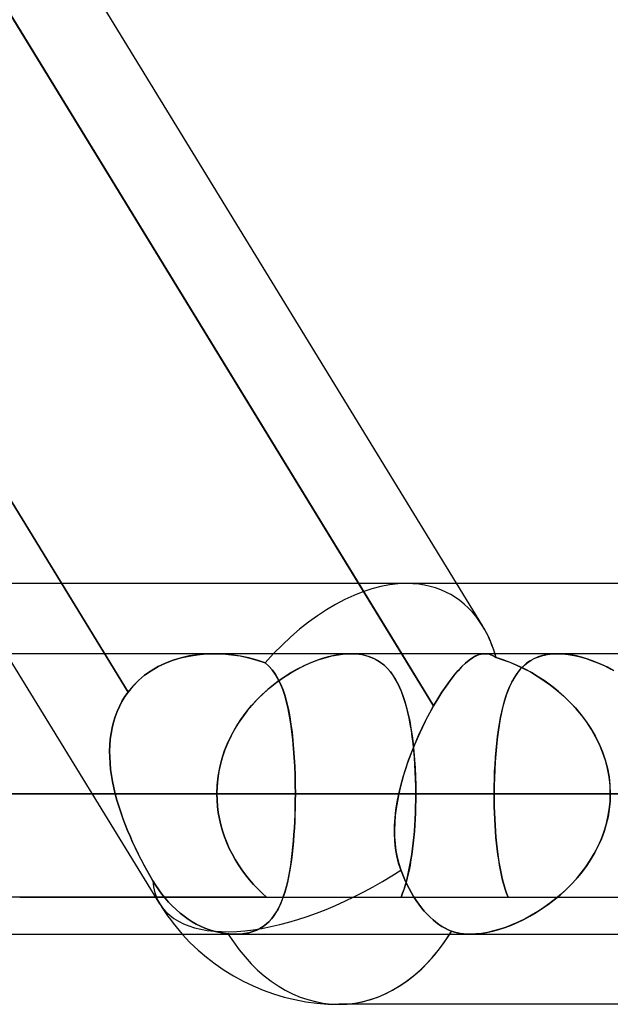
# Model space of a CAD drawing. Header units: millimetres. Extents: x -215 to 215, y -81 to 97.
# Tile 34 of 85: x -40.5 to -37.29, y 15.31 to 20.67. Entities that reach past the tile are written whole.
import ezdxf

# ---------------------------------------------------------------- set-up
doc = ezdxf.new("R2010")
doc.units = ezdxf.units.MM
doc.layers.add('MAIN-1', color=7, linetype='Continuous')
doc.layers.add('MAIN-2', color=7, linetype='Continuous')

msp = doc.modelspace()

# ---------------------------------------------------------------- linework, layer by layer
at = {"layer": 'MAIN-1'}
for p, q in [((-42.882, 24.4938), (-38.4247, 17.2188)), ((-37.9839, 17.3687), (-42.3494, 24.4938)), ((-31.4546, 17.6), (-38.1257, 17.6)), ((115.3393, 17.2188), (-115.3393, 17.2188)), ((-37.5797, 17.2187), (-37.5793, 17.2188)), ((-37.5793, 17.2188), (-37.579, 17.2188)), ((-37.579, 17.2188), (-37.5787, 17.2188)), ((-37.5787, 17.2188), (-37.5784, 17.2188)), ((-37.5784, 17.2188), (-37.5781, 17.2188)), ((-37.5781, 17.2188), (-37.5778, 17.2188)), ((116.0549, 16.4562), (-116.0549, 16.4562)), ((-39.0036, 16.4562), (-42.2387, 16.4562)), ((-115.3393, 15.6938), (115.3393, 15.6938)), ((-36.318, 15.3125), (-38.7662, 15.3125))]:
    msp.add_line(p, q, dxfattribs=at)
msp.add_arc((-38.7662, 16.4562), 1.1438, 221.8107, 270, dxfattribs=at)
for major_axis, ratio, start_param, end_param in [((-0.6073, -1.0844), 0.598803, 2.624112, 2.815513), ((-0.9753, -0.5975), 0.463048, -0.008099, -0.004057), ((0, 1.1438), 0.707107, -3.141593, -2.300522)]:
    msp.add_ellipse((-38.7662, 16.4562), major_axis=major_axis, ratio=ratio, start_param=start_param, end_param=end_param, dxfattribs=at)
at = {"layer": 'MAIN-2'}
for p, q in [((-39.9142, 17.0099), (-44.6018, 24.6606)), ((-44.6018, 24.6606), (-39.9142, 17.0099)), ((-38.251, 16.9353), (-42.9521, 24.6081)), ((-38.3969, 17.6), (-40.8084, 17.6)), ((-38.1257, 17.6), (-38.3969, 17.6)), ((-39.4446, 17.2188), (-42.8692, 17.2188)), ((-39.7415, 15.8587), (-40.5748, 17.2188)), ((-39.669, 17.1831), (-39.6261, 17.196)), ((-39.6251, 17.1963), (-39.6682, 17.1834)), ((-39.6261, 17.196), (-39.5819, 17.206)), ((-39.5808, 17.2062), (-39.6251, 17.1963)), ((-39.5819, 17.206), (-39.5367, 17.2131)), ((-39.5356, 17.2133), (-39.5808, 17.2062)), ((-39.5367, 17.2131), (-39.4908, 17.2174)), ((-39.4897, 17.2174), (-39.5356, 17.2133)), ((-39.4908, 17.2174), (-39.4444, 17.2187)), ((-39.4437, 17.2188), (-39.4897, 17.2174)), ((-39.4444, 17.2187), (-39.3974, 17.2173)), ((-39.396, 17.2173), (-39.4437, 17.2188)), ((-39.3974, 17.2173), (-39.3505, 17.2131)), ((-39.3487, 17.2129), (-39.396, 17.2173)), ((-39.3505, 17.2131), (-39.3038, 17.2062)), ((-39.3021, 17.2059), (-39.3487, 17.2129)), ((-39.3038, 17.2062), (-39.2578, 17.1965)), ((-39.2564, 17.1962), (-39.3021, 17.2059)), ((-39.2578, 17.1965), (-39.2125, 17.1842)), ((-39.2118, 17.184), (-39.2564, 17.1962)), ((-39.2125, 17.1842), (-39.1683, 17.1693)), ((-39.1683, 17.1693), (-39.2118, 17.184)), ((-38.9171, 17.1706), (-38.8794, 17.1851)), ((-38.8584, 17.1921), (-38.8918, 17.1806)), ((-38.8794, 17.1851), (-38.842, 17.1971)), ((-38.8255, 17.2016), (-38.8584, 17.1921)), ((-38.842, 17.1971), (-38.8051, 17.2065)), ((-38.793, 17.2091), (-38.8255, 17.2016)), ((-38.8051, 17.2065), (-38.7691, 17.2133)), ((-38.7613, 17.2145), (-38.793, 17.2091)), ((-38.7691, 17.2133), (-38.7346, 17.2174)), ((-38.7308, 17.2177), (-38.7613, 17.2145)), ((-38.7346, 17.2174), (-38.7017, 17.2188)), ((-38.7017, 17.2188), (-38.7308, 17.2177)), ((-38.7017, 17.2188), (-38.6709, 17.2175)), ((-38.6741, 17.2178), (-38.7017, 17.2188)), ((-38.6478, 17.2147), (-38.6741, 17.2178)), ((-38.6709, 17.2175), (-38.6416, 17.2136)), ((-38.6229, 17.2095), (-38.6478, 17.2147)), ((-38.6416, 17.2136), (-38.614, 17.2071)), ((-38.5993, 17.2024), (-38.6229, 17.2095)), ((-38.614, 17.2071), (-38.5884, 17.1982)), ((-38.5773, 17.1934), (-38.5993, 17.2024)), ((-38.5884, 17.1982), (-38.5647, 17.187)), ((-38.5567, 17.1825), (-38.5773, 17.1934)), ((-38.5647, 17.187), (-38.5427, 17.1735)), ((-38.4247, 17.2188), (-38.251, 16.9353)), ((-38.0576, 17.1837), (-38.0771, 17.1677)), ((-38.0769, 17.1678), (-38.0574, 17.1838)), ((-38.0388, 17.1967), (-38.0576, 17.1837)), ((-38.0574, 17.1838), (-38.0386, 17.1968)), ((-38.0206, 17.2066), (-38.0388, 17.1967)), ((-38.0386, 17.1968), (-38.0204, 17.2067)), ((-38.0031, 17.2136), (-38.0206, 17.2066)), ((-38.0204, 17.2067), (-38.0028, 17.2137)), ((-37.9861, 17.2176), (-38.0031, 17.2136)), ((-38.0028, 17.2137), (-37.9859, 17.2177)), ((-37.9697, 17.2187), (-37.9861, 17.2176)), ((-37.9859, 17.2177), (-37.9697, 17.2187)), ((-37.9595, 17.2179), (-37.9697, 17.2187)), ((-37.9697, 17.2187), (-37.9595, 17.2179)), ((-37.9495, 17.216), (-37.9595, 17.2179)), ((-37.9595, 17.2179), (-37.9495, 17.216)), ((-37.9397, 17.213), (-37.9495, 17.216)), ((-37.9495, 17.216), (-37.9396, 17.213)), ((-37.93, 17.2089), (-37.9397, 17.213)), ((-37.9396, 17.213), (-37.93, 17.2088)), ((-37.9204, 17.2037), (-37.93, 17.2089)), ((-37.93, 17.2088), (-37.9204, 17.2037)), ((-37.911, 17.1975), (-37.9204, 17.2037)), ((-37.9204, 17.2037), (-37.9109, 17.1975)), ((-37.8729, 17.1857), (-37.9109, 17.1975)), ((-37.9109, 17.1975), (-37.874, 17.1861)), ((-37.874, 17.1861), (-37.8367, 17.1725)), ((-37.8344, 17.1716), (-37.8729, 17.1857)), ((-37.7051, 17.1915), (-37.7258, 17.1798)), ((-37.7204, 17.1831), (-37.7005, 17.1937)), ((-37.6828, 17.2011), (-37.7051, 17.1915)), ((-37.7005, 17.1937), (-37.6791, 17.2025)), ((-37.6589, 17.2088), (-37.6828, 17.2011)), ((-37.6791, 17.2025), (-37.6562, 17.2095)), ((-37.6332, 17.2143), (-37.6589, 17.2088)), ((-37.6562, 17.2095), (-37.632, 17.2145)), ((-37.6062, 17.2177), (-37.6332, 17.2143)), ((-37.632, 17.2145), (-37.6064, 17.2177)), ((-37.6064, 17.2177), (-37.5797, 17.2187)), ((-37.5778, 17.2188), (-37.6062, 17.2177)), ((-37.547, 17.2176), (-37.5778, 17.2188)), ((-37.5778, 17.2188), (-37.5487, 17.2177)), ((-37.5487, 17.2177), (-37.5183, 17.2145)), ((-37.5149, 17.214), (-37.547, 17.2176)), ((-37.5183, 17.2145), (-37.4865, 17.2091)), ((-37.4815, 17.2081), (-37.5149, 17.214)), ((-37.4865, 17.2091), (-37.454, 17.2016)), ((-37.4469, 17.1998), (-37.4815, 17.2081)), ((-37.454, 17.2016), (-37.4209, 17.1921)), ((-37.4119, 17.1892), (-37.4469, 17.1998)), ((-37.4209, 17.1921), (-37.3874, 17.1807)), ((-37.3765, 17.1765), (-37.4119, 17.1892)), ((-39.7883, 17.1262), (-39.7503, 17.1482)), ((-39.7498, 17.1485), (-39.7879, 17.1264)), ((-39.7503, 17.1482), (-39.7105, 17.1671)), ((-39.7098, 17.1674), (-39.7498, 17.1485)), ((-39.7105, 17.1671), (-39.669, 17.1831)), ((-39.6682, 17.1834), (-39.7098, 17.1674)), ((-39.1683, 17.1693), (-39.1475, 17.1508)), ((-39.148, 17.1513), (-39.1683, 17.1693)), ((-39.1296, 17.1308), (-39.148, 17.1513)), ((-39.1475, 17.1508), (-39.1287, 17.1297)), ((-39.113, 17.1079), (-39.1296, 17.1308)), ((-39.0303, 17.1132), (-38.9927, 17.1347)), ((-38.9928, 17.1346), (-39.0261, 17.1157)), ((-38.9591, 17.1518), (-38.9928, 17.1346)), ((-38.9927, 17.1347), (-38.955, 17.1538)), ((-38.9254, 17.1671), (-38.9591, 17.1518)), ((-38.955, 17.1538), (-38.9171, 17.1706)), ((-38.8918, 17.1806), (-38.9254, 17.1671)), ((-38.5376, 17.1699), (-38.5567, 17.1825)), ((-38.5427, 17.1735), (-38.5225, 17.1579)), ((-38.5198, 17.1556), (-38.5376, 17.1699)), ((-38.5225, 17.1579), (-38.5038, 17.1402)), ((-38.5033, 17.1397), (-38.5198, 17.1556)), ((-38.5038, 17.1402), (-38.4866, 17.1206)), ((-38.4879, 17.1222), (-38.5033, 17.1397)), ((-38.0973, 17.1485), (-38.1182, 17.1263)), ((-38.118, 17.1265), (-38.0971, 17.1487)), ((-38.0771, 17.1677), (-38.0973, 17.1485)), ((-38.0971, 17.1487), (-38.0769, 17.1678)), ((-37.8367, 17.1725), (-37.7992, 17.1568)), ((-37.7958, 17.1553), (-37.8344, 17.1716)), ((-37.7992, 17.1568), (-37.7618, 17.1391)), ((-37.7573, 17.1368), (-37.7958, 17.1553)), ((-37.7792, 17.1337), (-37.7945, 17.1147)), ((-37.7868, 17.1246), (-37.772, 17.1416)), ((-37.7627, 17.1509), (-37.7792, 17.1337)), ((-37.772, 17.1416), (-37.7561, 17.157)), ((-37.745, 17.1663), (-37.7627, 17.1509)), ((-37.7618, 17.1391), (-37.7246, 17.1193)), ((-37.7192, 17.1163), (-37.7573, 17.1368)), ((-37.7561, 17.157), (-37.7389, 17.1709)), ((-37.7258, 17.1798), (-37.745, 17.1663)), ((-37.7389, 17.1709), (-37.7204, 17.1831)), ((-37.3874, 17.1807), (-37.3537, 17.1673)), ((-37.341, 17.1618), (-37.3765, 17.1765)), ((-37.3537, 17.1673), (-37.3199, 17.152)), ((-37.3055, 17.145), (-37.341, 17.1618)), ((-37.3199, 17.152), (-37.2861, 17.135)), ((-37.2703, 17.1264), (-37.3055, 17.145)), ((-39.8569, 17.0734), (-39.8239, 17.1012)), ((-39.8237, 17.1014), (-39.8567, 17.0736)), ((-39.8239, 17.1012), (-39.7883, 17.1262)), ((-39.7879, 17.1264), (-39.8237, 17.1014)), ((-39.1287, 17.1297), (-39.1117, 17.106)), ((-39.098, 17.0825), (-39.113, 17.1079)), ((-39.1117, 17.106), (-39.0965, 17.0798)), ((-39.1043, 17.0634), (-39.0676, 17.0895)), ((-39.0844, 17.0546), (-39.098, 17.0825)), ((-39.0965, 17.0798), (-39.0829, 17.0513)), ((-39.059, 17.0952), (-39.0913, 17.073)), ((-39.0676, 17.0895), (-39.0303, 17.1132)), ((-39.0261, 17.1157), (-39.059, 17.0952)), ((-38.4737, 17.1032), (-38.4879, 17.1222)), ((-38.4866, 17.1206), (-38.4707, 17.0988)), ((-38.4605, 17.0827), (-38.4737, 17.1032)), ((-38.4707, 17.0988), (-38.4559, 17.0749)), ((-38.4482, 17.0608), (-38.4605, 17.0827)), ((-38.1395, 17.1013), (-38.1613, 17.0734)), ((-38.1612, 17.0735), (-38.1394, 17.1014)), ((-38.1182, 17.1263), (-38.1395, 17.1013)), ((-38.1394, 17.1014), (-38.118, 17.1265)), ((-37.8253, 17.0646), (-37.8134, 17.0862)), ((-37.8087, 17.0938), (-37.8218, 17.0712)), ((-37.8134, 17.0862), (-37.8006, 17.1062)), ((-37.7945, 17.1147), (-37.8087, 17.0938)), ((-37.8006, 17.1062), (-37.7868, 17.1246)), ((-37.7246, 17.1193), (-37.6874, 17.0974)), ((-37.6815, 17.0938), (-37.7192, 17.1163)), ((-37.6874, 17.0974), (-37.6506, 17.0735)), ((-37.6444, 17.0692), (-37.6815, 17.0938)), ((-39.8869, 17.0431), (-39.9142, 17.0099)), ((-39.9142, 17.0099), (-39.887, 17.043)), ((-39.887, 17.043), (-39.8569, 17.0734)), ((-39.8567, 17.0736), (-39.8869, 17.0431)), ((-39.1537, 17.0238), (-39.1834, 16.997)), ((-39.1753, 17.0046), (-39.1403, 17.0351)), ((-39.1229, 17.0492), (-39.1537, 17.0238)), ((-39.1403, 17.0351), (-39.1043, 17.0634)), ((-39.0913, 17.073), (-39.1229, 17.0492)), ((-39.0721, 17.0243), (-39.0844, 17.0546)), ((-39.0829, 17.0513), (-39.0707, 17.0205)), ((-39.061, 16.9915), (-39.0721, 17.0243)), ((-38.4559, 17.0749), (-38.4422, 17.049)), ((-38.4367, 17.0373), (-38.4482, 17.0608)), ((-38.4422, 17.049), (-38.4297, 17.021)), ((-38.4261, 17.0124), (-38.4367, 17.0373)), ((-38.1834, 17.0428), (-38.2059, 17.0094)), ((-38.2058, 17.0095), (-38.1834, 17.0428)), ((-38.1834, 17.0428), (-38.1612, 17.0735)), ((-38.1613, 17.0734), (-38.1834, 17.0428)), ((-37.8467, 17.0168), (-37.8364, 17.0415)), ((-37.834, 17.0467), (-37.8452, 17.0204)), ((-37.8364, 17.0415), (-37.8253, 17.0646)), ((-37.8218, 17.0712), (-37.834, 17.0467)), ((-37.6506, 17.0735), (-37.6143, 17.0475)), ((-37.608, 17.0427), (-37.6444, 17.0692)), ((-37.6143, 17.0475), (-37.5788, 17.0195)), ((-37.5727, 17.0144), (-37.608, 17.0427)), ((-39.9473, 16.9591), (-39.9315, 16.9851)), ((-39.9316, 16.9851), (-39.9473, 16.959)), ((-39.9142, 17.0099), (-39.9316, 16.9851)), ((-39.9315, 16.9851), (-39.9142, 17.0099)), ((-39.2413, 16.937), (-39.2091, 16.9718)), ((-39.1834, 16.997), (-39.212, 16.9688)), ((-39.2091, 16.9718), (-39.1753, 17.0046)), ((-39.0707, 17.0205), (-39.0598, 16.9875)), ((-39.0512, 16.9564), (-39.061, 16.9915)), ((-39.0598, 16.9875), (-39.0502, 16.9524)), ((-38.4297, 17.021), (-38.4181, 16.9911)), ((-38.4163, 16.9861), (-38.4261, 17.0124)), ((-38.4181, 16.9911), (-38.4075, 16.9592)), ((-38.4073, 16.9585), (-38.4163, 16.9861)), ((-38.251, 16.9353), (-38.2284, 16.9735)), ((-38.2285, 16.9734), (-38.251, 16.9353)), ((-38.2059, 17.0094), (-38.2285, 16.9734)), ((-38.2284, 16.9735), (-38.2058, 17.0095)), ((-37.8555, 16.9925), (-37.865, 16.9628)), ((-37.8649, 16.9629), (-37.8562, 16.9906)), ((-37.8562, 16.9906), (-37.8467, 17.0168)), ((-37.8452, 17.0204), (-37.8555, 16.9925)), ((-37.5788, 17.0195), (-37.5443, 16.9895)), ((-37.5385, 16.9841), (-37.5727, 17.0144)), ((-37.5443, 16.9895), (-37.511, 16.9576)), ((-37.5057, 16.9521), (-37.5385, 16.9841)), ((-39.9737, 16.9041), (-39.9613, 16.932)), ((-39.9613, 16.932), (-39.9736, 16.9042)), ((-39.9613, 16.932), (-39.9473, 16.9591)), ((-39.9473, 16.959), (-39.9613, 16.932)), ((-39.2718, 16.9002), (-39.2413, 16.937)), ((-39.2394, 16.9391), (-39.2654, 16.9081)), ((-39.212, 16.9688), (-39.2394, 16.9391)), ((-39.0424, 16.9189), (-39.0512, 16.9564)), ((-39.0502, 16.9524), (-39.0416, 16.9152)), ((-39.0346, 16.8793), (-39.0424, 16.9189)), ((-38.4075, 16.9592), (-38.3978, 16.9253)), ((-38.399, 16.9295), (-38.4073, 16.9585)), ((-38.3913, 16.8993), (-38.399, 16.9295)), ((-38.3978, 16.9253), (-38.3891, 16.8897)), ((-38.2723, 16.8972), (-38.251, 16.9353)), ((-38.251, 16.9353), (-38.2666, 16.9075)), ((-37.8736, 16.9315), (-37.8815, 16.8987)), ((-37.8804, 16.9032), (-37.873, 16.9338)), ((-37.865, 16.9628), (-37.8736, 16.9315)), ((-37.873, 16.9338), (-37.8649, 16.9629)), ((-37.511, 16.9576), (-37.4792, 16.9237)), ((-37.4745, 16.9184), (-37.5057, 16.9521)), ((-37.4792, 16.9237), (-37.4491, 16.8881)), ((-37.4451, 16.883), (-37.4745, 16.9184)), ((-39.9933, 16.8459), (-39.9843, 16.8754)), ((-39.9843, 16.8754), (-39.9933, 16.8459)), ((-39.9736, 16.9042), (-39.9843, 16.8754)), ((-39.9843, 16.8754), (-39.9737, 16.9041)), ((-39.29, 16.8758), (-39.3129, 16.8423)), ((-39.3001, 16.8616), (-39.2718, 16.9002)), ((-39.2654, 16.9081), (-39.29, 16.8758)), ((-39.0416, 16.9152), (-39.034, 16.876)), ((-39.0278, 16.8378), (-39.0346, 16.8793)), ((-39.034, 16.876), (-39.0274, 16.8349)), ((-38.3844, 16.8678), (-38.3913, 16.8993)), ((-38.3891, 16.8897), (-38.3812, 16.8524)), ((-38.378, 16.8351), (-38.3844, 16.8678)), ((-38.282, 16.8789), (-38.2972, 16.8493)), ((-38.2931, 16.8575), (-38.2723, 16.8972)), ((-38.2666, 16.9075), (-38.282, 16.8789)), ((-37.8885, 16.8643), (-37.8948, 16.8286)), ((-37.8932, 16.8383), (-37.8871, 16.8714)), ((-37.8815, 16.8987), (-37.8885, 16.8643)), ((-37.8871, 16.8714), (-37.8804, 16.9032)), ((-37.4491, 16.8881), (-37.4211, 16.8508)), ((-37.4176, 16.846), (-37.4451, 16.883)), ((-40.0006, 16.8156), (-40.0064, 16.7847)), ((-40.0063, 16.7848), (-40.0006, 16.8157)), ((-40.0006, 16.8157), (-39.9933, 16.8459)), ((-39.9933, 16.8459), (-40.0006, 16.8156)), ((-39.3496, 16.7795), (-39.3261, 16.8214)), ((-39.3129, 16.8423), (-39.3342, 16.8076)), ((-39.3261, 16.8214), (-39.3001, 16.8616)), ((-39.022, 16.7946), (-39.0278, 16.8378)), ((-39.0274, 16.8349), (-39.0217, 16.792)), ((-38.3812, 16.8524), (-38.3742, 16.8134)), ((-38.3723, 16.8012), (-38.378, 16.8351)), ((-38.3742, 16.8134), (-38.3681, 16.7728)), ((-38.3331, 16.7738), (-38.3134, 16.8163)), ((-38.3121, 16.819), (-38.3267, 16.788)), ((-38.3134, 16.8163), (-38.2931, 16.8575)), ((-38.2972, 16.8493), (-38.3121, 16.819)), ((-37.8948, 16.8286), (-37.9005, 16.7914)), ((-37.8987, 16.804), (-37.8932, 16.8383)), ((-37.4211, 16.8508), (-37.3951, 16.8119)), ((-37.3923, 16.8074), (-37.4176, 16.846)), ((-37.3951, 16.8119), (-37.3716, 16.7714)), ((-40.0105, 16.7533), (-40.0063, 16.7848)), ((-40.0064, 16.7847), (-40.0105, 16.7531)), ((-39.3537, 16.7717), (-39.3712, 16.7347)), ((-39.3705, 16.7362), (-39.3496, 16.7795)), ((-39.3342, 16.8076), (-39.3537, 16.7717)), ((-39.017, 16.7496), (-39.022, 16.7946)), ((-39.0217, 16.792), (-39.0168, 16.7474)), ((-38.3672, 16.7662), (-38.3723, 16.8012)), ((-38.3681, 16.7728), (-38.3628, 16.7306)), ((-38.3627, 16.73), (-38.3672, 16.7662)), ((-38.3409, 16.7563), (-38.3546, 16.7241)), ((-38.3521, 16.7301), (-38.3331, 16.7738)), ((-38.3267, 16.788), (-38.3409, 16.7563)), ((-37.9077, 16.7321), (-37.9035, 16.7686)), ((-37.9005, 16.7914), (-37.9054, 16.7528)), ((-37.9035, 16.7686), (-37.8987, 16.804)), ((-37.3694, 16.7673), (-37.3923, 16.8074)), ((-37.3716, 16.7714), (-37.3505, 16.7293)), ((-37.3489, 16.7258), (-37.3694, 16.7673)), ((-40.0141, 16.6888), (-40.013, 16.7212)), ((-40.013, 16.7211), (-40.0141, 16.6888)), ((-40.013, 16.7212), (-40.0105, 16.7533)), ((-40.0105, 16.7531), (-40.013, 16.7211)), ((-39.3886, 16.6915), (-39.3705, 16.7362)), ((-39.3712, 16.7347), (-39.3866, 16.6968)), ((-39.0129, 16.7031), (-39.017, 16.7496)), ((-39.0168, 16.7474), (-39.0127, 16.7013)), ((-39.0095, 16.6552), (-39.0129, 16.7031)), ((-38.3701, 16.6856), (-38.3521, 16.7301)), ((-38.3546, 16.7241), (-38.3678, 16.6915)), ((-38.3628, 16.7306), (-38.3582, 16.687)), ((-38.3588, 16.6928), (-38.3627, 16.73)), ((-37.9097, 16.713), (-37.9133, 16.6721)), ((-37.9114, 16.6945), (-37.9077, 16.7321)), ((-37.9054, 16.7528), (-37.9097, 16.713)), ((-37.3505, 16.7293), (-37.3323, 16.6859)), ((-37.3311, 16.6828), (-37.3489, 16.7258)), ((-40.0136, 16.6561), (-40.0141, 16.6888)), ((-40.0141, 16.6888), (-40.0136, 16.6561)), ((-40.0118, 16.6232), (-40.0136, 16.6561)), ((-40.0136, 16.6561), (-40.0118, 16.6231)), ((-39.3998, 16.6581), (-39.4108, 16.6186)), ((-39.4035, 16.6458), (-39.3886, 16.6915)), ((-39.3866, 16.6968), (-39.3998, 16.6581)), ((-39.0127, 16.7013), (-39.0094, 16.654)), ((-39.0069, 16.6064), (-39.0095, 16.6552)), ((-39.0094, 16.654), (-39.0069, 16.6057)), ((-38.3804, 16.6586), (-38.3924, 16.6253)), ((-38.387, 16.6405), (-38.3701, 16.6856)), ((-38.3678, 16.6915), (-38.3804, 16.6586)), ((-38.3555, 16.6547), (-38.3588, 16.6928)), ((-38.3582, 16.687), (-38.3545, 16.6423)), ((-38.3528, 16.616), (-38.3555, 16.6547)), ((-37.917, 16.617), (-37.9145, 16.6561)), ((-37.9133, 16.6721), (-37.9162, 16.6302)), ((-37.9145, 16.6561), (-37.9114, 16.6945)), ((-37.3323, 16.6859), (-37.3171, 16.6414)), ((-37.3163, 16.6388), (-37.3311, 16.6828)), ((-40.0086, 16.59), (-40.0118, 16.6232)), ((-40.0118, 16.6231), (-40.0086, 16.59)), ((-39.4238, 16.5522), (-39.4153, 16.5993)), ((-39.4108, 16.6186), (-39.4195, 16.5785)), ((-39.4153, 16.5993), (-39.4035, 16.6458)), ((-39.0051, 16.5569), (-39.0069, 16.6064)), ((-39.0069, 16.6057), (-39.0051, 16.5566)), ((-38.4169, 16.5488), (-38.4026, 16.5948)), ((-38.3924, 16.6253), (-38.4036, 16.5918)), ((-38.4026, 16.5948), (-38.387, 16.6405)), ((-38.3545, 16.6423), (-38.3517, 16.5968)), ((-38.3507, 16.5767), (-38.3528, 16.616)), ((-38.3517, 16.5968), (-38.3496, 16.5506)), ((-37.919, 16.5775), (-37.917, 16.617)), ((-37.9162, 16.6302), (-37.9185, 16.5874)), ((-37.3171, 16.6414), (-37.3051, 16.5961)), ((-37.3047, 16.5941), (-37.3163, 16.6388)), ((-37.3051, 16.5961), (-37.2965, 16.5501)), ((-40.0042, 16.5567), (-40.0086, 16.59)), ((-40.0086, 16.59), (-40.0042, 16.5567)), ((-39.9985, 16.5232), (-40.0042, 16.5567)), ((-40.0042, 16.5567), (-39.9985, 16.5233)), ((-39.429, 16.5044), (-39.4238, 16.5522)), ((-39.4195, 16.5785), (-39.4257, 16.538)), ((-39.004, 16.5068), (-39.0051, 16.5569)), ((-39.0051, 16.5566), (-39.004, 16.5067)), ((-38.4295, 16.5026), (-38.4169, 16.5488)), ((-38.4141, 16.5581), (-38.4238, 16.5242)), ((-38.4036, 16.5918), (-38.4141, 16.5581)), ((-38.3492, 16.5369), (-38.3507, 16.5767)), ((-38.3496, 16.5506), (-38.3484, 16.5037)), ((-37.9202, 16.5441), (-37.9212, 16.5003)), ((-37.9204, 16.5375), (-37.919, 16.5775)), ((-37.9185, 16.5874), (-37.9202, 16.5441)), ((-37.2962, 16.5487), (-37.3047, 16.5941)), ((-37.2965, 16.5501), (-37.2912, 16.5035)), ((-37.2911, 16.5027), (-37.2962, 16.5487)), ((-39.9985, 16.5233), (-39.9916, 16.4898)), ((-39.9916, 16.4897), (-39.9985, 16.5232)), ((-39.9916, 16.4898), (-39.9837, 16.4563)), ((-39.9837, 16.4562), (-39.9916, 16.4897)), ((-39.4307, 16.4562), (-39.429, 16.5044)), ((-39.4295, 16.4973), (-39.4307, 16.4562)), ((-39.4257, 16.538), (-39.4295, 16.4973)), ((-39.0036, 16.4562), (-39.004, 16.5068)), ((-39.004, 16.5067), (-39.0036, 16.4562)), ((-38.4405, 16.4562), (-38.4295, 16.5026)), ((-38.4326, 16.4903), (-38.4405, 16.4562)), ((-38.4238, 16.5242), (-38.4326, 16.4903)), ((-38.3483, 16.4968), (-38.3492, 16.5369)), ((-38.3484, 16.5037), (-38.348, 16.4562)), ((-38.348, 16.4562), (-38.3483, 16.4968)), ((-37.9212, 16.5003), (-37.9215, 16.4562)), ((-37.9215, 16.4562), (-37.9212, 16.497)), ((-37.9212, 16.497), (-37.9204, 16.5375)), ((-37.2912, 16.5035), (-37.2894, 16.4562)), ((-37.2894, 16.4562), (-37.2911, 16.5027)), ((-116.0549, 16.4562), (116.0549, 16.4562)), ((-115.0472, 16.4562), (115.0472, 16.4562)), ((-51.3925, 16.4562), (-39.4307, 16.4562)), ((-39.4307, 16.4562), (-51.3925, 16.4562)), ((-38.348, 16.4562), (-49.8675, 16.4562)), ((-49.8675, 16.4562), (-38.348, 16.4562)), ((-39.4307, 16.4562), (-43.7594, 16.4562)), ((-43.7594, 16.4562), (-39.4307, 16.4562)), ((-43.4093, 16.4562), (-39.9837, 16.4562)), ((-39.9837, 16.4562), (-43.4093, 16.4562)), ((-39.0036, 16.4562), (-42.2387, 16.4562)), ((-42.2387, 16.4562), (-39.0036, 16.4562)), ((-42.2387, 16.4562), (-37.9215, 16.4562)), ((-37.9215, 16.4562), (-42.2387, 16.4562)), ((-39.9837, 16.4562), (-39.9747, 16.4229)), ((-39.9748, 16.423), (-39.9837, 16.4562)), ((-39.4307, 16.4562), (-39.4299, 16.4221)), ((-39.4299, 16.4222), (-39.4307, 16.4562)), ((-39.0038, 16.4186), (-39.0036, 16.4562)), ((-39.0036, 16.4562), (-39.0038, 16.4183)), ((-34.6865, 16.4562), (-39.0036, 16.4562)), ((-39.0036, 16.4562), (-34.6865, 16.4562)), ((39.0036, 16.4562), (-39.0036, 16.4562)), ((-38.449, 16.4131), (-38.4405, 16.4562)), ((-38.4405, 16.4563), (-38.4483, 16.417)), ((-38.4405, 16.4562), (38.4405, 16.4562)), ((38.4405, 16.4562), (-38.4405, 16.4562)), ((-38.348, 16.4562), (-38.3482, 16.4216)), ((-38.3482, 16.4215), (-38.348, 16.4562)), ((-37.0483, 16.4562), (-38.348, 16.4562)), ((-38.348, 16.4562), (-37.0483, 16.4562)), ((-37.9215, 16.4562), (-34.6865, 16.4562)), ((-34.6865, 16.4562), (-37.9215, 16.4562)), ((-37.9213, 16.4216), (-37.9215, 16.4562)), ((-37.9215, 16.4562), (-37.9213, 16.4218)), ((-37.2909, 16.4136), (-37.2894, 16.4562)), ((-37.2894, 16.4562), (-37.2908, 16.4145)), ((-39.9649, 16.3898), (-39.9748, 16.423)), ((-39.9747, 16.4229), (-39.9648, 16.3897)), ((-39.9541, 16.3567), (-39.9649, 16.3898)), ((-39.9648, 16.3897), (-39.954, 16.3565)), ((-39.4273, 16.3882), (-39.4299, 16.4222)), ((-39.4299, 16.4221), (-39.4273, 16.3882)), ((-39.4273, 16.3882), (-39.423, 16.3546)), ((-39.423, 16.3545), (-39.4273, 16.3882)), ((-39.0044, 16.3806), (-39.0055, 16.3432)), ((-39.0054, 16.3441), (-39.0044, 16.3812)), ((-39.0044, 16.3812), (-39.0038, 16.4186)), ((-39.0038, 16.4183), (-39.0044, 16.3806)), ((-38.4558, 16.3701), (-38.449, 16.4131)), ((-38.4483, 16.417), (-38.4547, 16.3778)), ((-38.3488, 16.3872), (-38.3499, 16.3532)), ((-38.3499, 16.3528), (-38.3488, 16.387)), ((-38.3482, 16.4216), (-38.3488, 16.3872)), ((-38.3488, 16.387), (-38.3482, 16.4215)), ((-37.9213, 16.4218), (-37.9207, 16.3876)), ((-37.9207, 16.3872), (-37.9213, 16.4216)), ((-37.9207, 16.3876), (-37.9197, 16.3536)), ((-37.9197, 16.353), (-37.9207, 16.3872)), ((-37.2952, 16.3714), (-37.2909, 16.4136)), ((-37.2908, 16.4145), (-37.2949, 16.3731)), ((-39.9425, 16.3237), (-39.9541, 16.3567)), ((-39.954, 16.3565), (-39.9424, 16.3235)), ((-39.423, 16.3546), (-39.417, 16.3212)), ((-39.417, 16.321), (-39.423, 16.3545)), ((-39.0055, 16.3432), (-39.0069, 16.3062)), ((-39.0068, 16.3075), (-39.0054, 16.3441)), ((-38.4635, 16.2846), (-38.4607, 16.3272)), ((-38.4596, 16.3387), (-38.4628, 16.2999)), ((-38.4607, 16.3272), (-38.4558, 16.3701)), ((-38.4547, 16.3778), (-38.4596, 16.3387)), ((-38.3499, 16.3532), (-38.3515, 16.3194)), ((-38.3515, 16.319), (-38.3499, 16.3528)), ((-37.9197, 16.3536), (-37.9183, 16.3199)), ((-37.9182, 16.319), (-37.9197, 16.353)), ((-37.3121, 16.2885), (-37.3023, 16.3297)), ((-37.3018, 16.3321), (-37.3113, 16.2916)), ((-37.3023, 16.3297), (-37.2952, 16.3714)), ((-37.2949, 16.3731), (-37.3018, 16.3321)), ((-39.9301, 16.2908), (-39.9425, 16.3237)), ((-39.9424, 16.3235), (-39.93, 16.2907)), ((-39.917, 16.2582), (-39.9301, 16.2908)), ((-39.93, 16.2907), (-39.9169, 16.2581)), ((-39.417, 16.3212), (-39.4094, 16.2882)), ((-39.4093, 16.2878), (-39.417, 16.321)), ((-39.4094, 16.2882), (-39.4002, 16.2555)), ((-39.4, 16.255), (-39.4093, 16.2878)), ((-39.0069, 16.3062), (-39.0088, 16.2695)), ((-39.0087, 16.2714), (-39.0068, 16.3075)), ((-38.4628, 16.2999), (-38.4642, 16.2614)), ((-38.4642, 16.2424), (-38.4635, 16.2846)), ((-38.3534, 16.286), (-38.3559, 16.253)), ((-38.3559, 16.2527), (-38.3535, 16.2856)), ((-38.3535, 16.2856), (-38.3515, 16.319)), ((-38.3515, 16.3194), (-38.3534, 16.286)), ((-37.9183, 16.3199), (-37.9165, 16.2866)), ((-37.9164, 16.2855), (-37.9182, 16.319)), ((-37.9165, 16.2866), (-37.9143, 16.2537)), ((-37.9142, 16.2524), (-37.9164, 16.2855)), ((-37.3245, 16.2481), (-37.3121, 16.2885)), ((-37.3113, 16.2916), (-37.3233, 16.2517)), ((-39.9032, 16.2259), (-39.917, 16.2582)), ((-39.9169, 16.2581), (-39.9032, 16.2258)), ((-39.8889, 16.1939), (-39.9032, 16.2259)), ((-39.9032, 16.2258), (-39.8889, 16.1938)), ((-39.4002, 16.2555), (-39.3894, 16.2233)), ((-39.3892, 16.2228), (-39.4, 16.255)), ((-39.3894, 16.2233), (-39.377, 16.1915)), ((-39.3769, 16.1911), (-39.3892, 16.2228)), ((-39.0111, 16.2333), (-39.0138, 16.1977)), ((-39.0136, 16.2008), (-39.0109, 16.2358)), ((-39.0088, 16.2695), (-39.0111, 16.2333)), ((-39.0109, 16.2358), (-39.0087, 16.2714)), ((-38.4642, 16.2614), (-38.4637, 16.2232)), ((-38.4624, 16.2007), (-38.4642, 16.2424)), ((-38.4637, 16.2232), (-38.4612, 16.1856)), ((-38.3587, 16.2205), (-38.362, 16.1886)), ((-38.362, 16.1882), (-38.3587, 16.2202)), ((-38.3559, 16.253), (-38.3587, 16.2205)), ((-38.3587, 16.2202), (-38.3559, 16.2527)), ((-37.9143, 16.2537), (-37.9117, 16.2213)), ((-37.9116, 16.22), (-37.9142, 16.2524)), ((-37.9117, 16.2213), (-37.9087, 16.1894)), ((-37.9085, 16.1882), (-37.9116, 16.22)), ((-37.3396, 16.2083), (-37.3245, 16.2481)), ((-37.3233, 16.2517), (-37.3378, 16.2125)), ((-39.8742, 16.1623), (-39.8889, 16.1939)), ((-39.8889, 16.1938), (-39.8742, 16.1623)), ((-39.377, 16.1915), (-39.3632, 16.1603)), ((-39.3631, 16.1601), (-39.3769, 16.1911)), ((-39.0202, 16.133), (-39.0167, 16.1665)), ((-39.0138, 16.1977), (-39.017, 16.163)), ((-39.0167, 16.1665), (-39.0136, 16.2008)), ((-38.4582, 16.1597), (-38.4624, 16.2007)), ((-38.4612, 16.1856), (-38.4566, 16.1487)), ((-38.3658, 16.1571), (-38.362, 16.1882)), ((-38.362, 16.1886), (-38.3657, 16.1576)), ((-37.9087, 16.1894), (-37.9052, 16.1582)), ((-37.9051, 16.1571), (-37.9085, 16.1882)), ((-37.3766, 16.1319), (-37.357, 16.1695)), ((-37.3547, 16.1744), (-37.3736, 16.1373)), ((-37.357, 16.1695), (-37.3396, 16.2083)), ((-37.3378, 16.2125), (-37.3547, 16.1744)), ((-39.8742, 16.1623), (-39.8591, 16.1312)), ((-39.859, 16.1312), (-39.8742, 16.1623)), ((-39.8591, 16.1312), (-39.8436, 16.1007)), ((-39.8435, 16.1006), (-39.859, 16.1312)), ((-39.3632, 16.1603), (-39.348, 16.1299)), ((-39.3479, 16.1297), (-39.3631, 16.1601)), ((-39.348, 16.1299), (-39.3315, 16.1003)), ((-39.3314, 16.1001), (-39.3479, 16.1297)), ((-39.0207, 16.1291), (-39.0248, 16.0962)), ((-39.0242, 16.1004), (-39.0202, 16.133)), ((-39.017, 16.163), (-39.0207, 16.1291)), ((-38.4513, 16.1197), (-38.4582, 16.1597)), ((-38.4566, 16.1487), (-38.4498, 16.1125)), ((-38.4417, 16.0807), (-38.4513, 16.1197)), ((-38.3746, 16.0972), (-38.3699, 16.1268)), ((-38.3699, 16.1273), (-38.3745, 16.0978)), ((-38.3657, 16.1576), (-38.3699, 16.1273)), ((-38.3699, 16.1268), (-38.3658, 16.1571)), ((-37.9052, 16.1582), (-37.9014, 16.1279)), ((-37.9012, 16.1268), (-37.9051, 16.1571)), ((-37.9014, 16.1279), (-37.8971, 16.0983)), ((-37.897, 16.0974), (-37.9012, 16.1268)), ((-37.3983, 16.0956), (-37.3766, 16.1319)), ((-37.3736, 16.1373), (-37.3946, 16.1015)), ((-39.8436, 16.1007), (-39.8278, 16.0707)), ((-39.8278, 16.0706), (-39.8435, 16.1006)), ((-39.8278, 16.0707), (-39.8119, 16.0414)), ((-39.8118, 16.0413), (-39.8278, 16.0706)), ((-39.3315, 16.1003), (-39.3137, 16.0714)), ((-39.3136, 16.0713), (-39.3314, 16.1001)), ((-39.3137, 16.0714), (-39.2948, 16.0434)), ((-39.2947, 16.0433), (-39.3136, 16.0713)), ((-39.0294, 16.0642), (-39.0346, 16.0333)), ((-39.0337, 16.0383), (-39.0287, 16.0689)), ((-39.0248, 16.0962), (-39.0294, 16.0642)), ((-39.0287, 16.0689), (-39.0242, 16.1004)), ((-38.4498, 16.1125), (-38.4407, 16.0772)), ((-38.4293, 16.0428), (-38.4417, 16.0807)), ((-38.4407, 16.0772), (-38.4293, 16.0428)), ((-38.3851, 16.0409), (-38.3796, 16.0686)), ((-38.3795, 16.0692), (-38.385, 16.0415)), ((-38.3796, 16.0686), (-38.3746, 16.0972)), ((-38.3745, 16.0978), (-38.3795, 16.0692)), ((-37.8971, 16.0983), (-37.8924, 16.0695)), ((-37.8923, 16.0687), (-37.897, 16.0974)), ((-37.8924, 16.0695), (-37.8872, 16.0417)), ((-37.8871, 16.041), (-37.8923, 16.0687)), ((-37.4472, 16.0268), (-37.4219, 16.0605)), ((-37.4174, 16.0668), (-37.442, 16.0335)), ((-37.4219, 16.0605), (-37.3983, 16.0956)), ((-37.3946, 16.1015), (-37.4174, 16.0668)), ((-39.8119, 16.0414), (-39.7957, 16.0127)), ((-39.7957, 16.0126), (-39.8118, 16.0413)), ((-39.7957, 16.0127), (-39.7794, 15.9847)), ((-39.7794, 15.9847), (-39.7957, 16.0126)), ((-39.2948, 16.0434), (-39.2747, 16.0161)), ((-39.2747, 16.0162), (-39.2947, 16.0433)), ((-39.2536, 15.9899), (-39.2747, 16.0162)), ((-39.2747, 16.0161), (-39.2535, 15.9898)), ((-39.0453, 15.9805), (-39.0392, 16.0089)), ((-39.0346, 16.0333), (-39.0403, 16.0035)), ((-39.0392, 16.0089), (-39.0337, 16.0383)), ((-38.4188, 16.0158), (-38.4293, 16.0428)), ((-38.4293, 16.0428), (-38.4188, 16.0158)), ((-38.4077, 15.9897), (-38.4188, 16.0158)), ((-38.4188, 16.0158), (-38.4077, 15.9897)), ((-38.3976, 15.9881), (-38.3911, 16.014)), ((-38.391, 16.0146), (-38.3975, 15.9887)), ((-38.3911, 16.014), (-38.3851, 16.0409)), ((-38.385, 16.0415), (-38.391, 16.0146)), ((-37.8872, 16.0417), (-37.8816, 16.0146)), ((-37.8815, 16.0142), (-37.8871, 16.041)), ((-37.8816, 16.0146), (-37.8755, 15.9885)), ((-37.8755, 15.9883), (-37.8815, 16.0142)), ((-37.4741, 15.9945), (-37.4472, 16.0268)), ((-37.442, 16.0335), (-37.4681, 16.0014)), ((-39.7794, 15.9847), (-39.7633, 15.9588)), ((-39.7634, 15.9588), (-39.7794, 15.9847)), ((-39.7469, 15.9344), (-39.7634, 15.9588)), ((-39.7633, 15.9588), (-39.7469, 15.9344)), ((-39.2316, 15.9646), (-39.2536, 15.9899)), ((-39.2535, 15.9898), (-39.2314, 15.9644)), ((-39.2086, 15.9402), (-39.2316, 15.9646)), ((-39.2314, 15.9644), (-39.2084, 15.94)), ((-39.0592, 15.9271), (-39.0519, 15.9532)), ((-39.0466, 15.9747), (-39.0535, 15.9473)), ((-39.0519, 15.9532), (-39.0453, 15.9805)), ((-39.0403, 16.0035), (-39.0466, 15.9747)), ((-38.412, 15.9392), (-38.4046, 15.9631)), ((-38.4044, 15.9637), (-38.4119, 15.9396)), ((-38.3962, 15.9648), (-38.4077, 15.9897)), ((-38.4077, 15.9897), (-38.3962, 15.9648)), ((-38.4046, 15.9631), (-38.3976, 15.9881)), ((-38.3975, 15.9887), (-38.4044, 15.9637)), ((-38.3843, 15.9413), (-38.3962, 15.9648)), ((-38.3962, 15.9648), (-38.3843, 15.9413)), ((-37.8755, 15.9885), (-37.8689, 15.9634)), ((-37.8689, 15.9633), (-37.8755, 15.9883)), ((-37.8689, 15.9634), (-37.8618, 15.9393)), ((-37.8618, 15.9393), (-37.8689, 15.9633)), ((-37.5322, 15.9342), (-37.5025, 15.9636)), ((-37.4958, 15.9707), (-37.5248, 15.9413)), ((-37.5025, 15.9636), (-37.4741, 15.9945)), ((-37.4681, 16.0014), (-37.4958, 15.9707)), ((-39.7469, 15.9344), (-39.7302, 15.9117)), ((-39.7302, 15.9117), (-39.7469, 15.9344)), ((-39.7302, 15.9117), (-39.7124, 15.8896)), ((-39.7124, 15.8896), (-39.7302, 15.9117)), ((-39.1848, 15.9168), (-39.2086, 15.9402)), ((-39.2084, 15.94), (-39.1846, 15.9166)), ((-39.1602, 15.8944), (-39.1848, 15.9168)), ((-39.1846, 15.9166), (-39.1602, 15.8944)), ((-39.0758, 15.8784), (-39.0672, 15.9022)), ((-39.061, 15.9211), (-39.0692, 15.8963)), ((-39.0672, 15.9022), (-39.0592, 15.9271)), ((-39.0535, 15.9473), (-39.061, 15.9211)), ((-38.4199, 15.9165), (-38.4285, 15.8944)), ((-38.4285, 15.8944), (-38.42, 15.9162)), ((-38.42, 15.9162), (-38.412, 15.9392)), ((-38.4119, 15.9396), (-38.4199, 15.9165)), ((-38.3722, 15.9192), (-38.3843, 15.9413)), ((-38.3843, 15.9413), (-38.3722, 15.9192)), ((-38.3597, 15.8981), (-38.3722, 15.9192)), ((-38.3722, 15.9192), (-38.3597, 15.8981)), ((-37.8542, 15.9163), (-37.8618, 15.9393)), ((-37.8618, 15.9393), (-37.8542, 15.9163)), ((-37.8461, 15.8944), (-37.8542, 15.9163)), ((-37.8542, 15.9163), (-37.8461, 15.8944)), ((-37.5946, 15.8802), (-37.5629, 15.9064)), ((-37.555, 15.9134), (-37.5862, 15.887)), ((-37.5629, 15.9064), (-37.5322, 15.9342)), ((-37.5248, 15.9413), (-37.555, 15.9134)), ((-39.1602, 15.8944), (-41.8244, 15.8944)), ((-40.5038, 15.8944), (-37.0601, 15.8944)), ((-39.7124, 15.8896), (-39.6935, 15.8679)), ((-39.6935, 15.8679), (-39.7124, 15.8896)), ((-39.6935, 15.8679), (-39.6735, 15.847)), ((-39.6735, 15.847), (-39.6935, 15.8679)), ((-39.6735, 15.847), (-39.6526, 15.8271)), ((-39.6526, 15.8271), (-39.6735, 15.847)), ((-39.0876, 15.8508), (-39.0979, 15.8301)), ((-39.0954, 15.8348), (-39.0852, 15.856)), ((-39.078, 15.8729), (-39.0876, 15.8508)), ((-39.0852, 15.856), (-39.0758, 15.8784)), ((-39.0692, 15.8963), (-39.078, 15.8729)), ((-38.3463, 15.8773), (-38.3597, 15.8981)), ((-38.3597, 15.8981), (-38.3463, 15.8773)), ((-38.3322, 15.8571), (-38.3463, 15.8773)), ((-38.3463, 15.8773), (-38.3322, 15.8571)), ((-38.3174, 15.8376), (-38.3322, 15.8571)), ((-38.3322, 15.8571), (-38.3174, 15.8376)), ((-37.6599, 15.8327), (-37.6269, 15.8557)), ((-37.6183, 15.862), (-37.6512, 15.8386)), ((-37.6269, 15.8557), (-37.5946, 15.8802)), ((-37.5862, 15.887), (-37.6183, 15.862)), ((-39.6526, 15.8271), (-39.6311, 15.8084)), ((-39.6311, 15.8084), (-39.6526, 15.8271)), ((-39.6311, 15.8084), (-39.609, 15.7912)), ((-39.609, 15.7912), (-39.6311, 15.8084)), ((-39.121, 15.793), (-39.1339, 15.7765)), ((-39.1316, 15.7792), (-39.1186, 15.7963)), ((-39.109, 15.8108), (-39.121, 15.793)), ((-39.1186, 15.7963), (-39.1065, 15.8149)), ((-39.0979, 15.8301), (-39.109, 15.8108)), ((-39.1065, 15.8149), (-39.0954, 15.8348)), ((-38.3021, 15.8191), (-38.3174, 15.8376)), ((-38.3174, 15.8376), (-38.3021, 15.8191)), ((-38.2863, 15.8019), (-38.3021, 15.8191)), ((-38.3021, 15.8191), (-38.2863, 15.8019)), ((-38.2703, 15.786), (-38.2863, 15.8019)), ((-38.2863, 15.8019), (-38.2703, 15.786)), ((-37.7604, 15.7741), (-37.7268, 15.792)), ((-37.7185, 15.7966), (-37.7528, 15.778)), ((-37.7268, 15.792), (-37.6932, 15.8115)), ((-37.6847, 15.8168), (-37.7185, 15.7966)), ((-37.6932, 15.8115), (-37.6599, 15.8327)), ((-37.6512, 15.8386), (-37.6847, 15.8168)), ((-39.609, 15.7912), (-39.5867, 15.7754)), ((-39.5867, 15.7754), (-39.609, 15.7912)), ((-39.5867, 15.7754), (-39.5645, 15.7613)), ((-39.5645, 15.7613), (-39.5867, 15.7754)), ((-39.5645, 15.7613), (-39.5425, 15.7489)), ((-39.5425, 15.7489), (-39.5645, 15.7613)), ((-39.5425, 15.7489), (-39.5197, 15.7375)), ((-39.5197, 15.7375), (-39.5425, 15.7489)), ((-39.1629, 15.7476), (-39.1791, 15.7353)), ((-39.1773, 15.7366), (-39.1609, 15.7493)), ((-39.1479, 15.7613), (-39.1629, 15.7476)), ((-39.1609, 15.7493), (-39.1457, 15.7635)), ((-39.1339, 15.7765), (-39.1479, 15.7613)), ((-39.1457, 15.7635), (-39.1316, 15.7792)), ((-38.2542, 15.7715), (-38.2703, 15.786)), ((-38.2703, 15.786), (-38.2542, 15.7715)), ((-38.2382, 15.7585), (-38.2542, 15.7715)), ((-38.2542, 15.7715), (-38.2382, 15.7585)), ((-38.2224, 15.7469), (-38.2382, 15.7585)), ((-38.2382, 15.7585), (-38.2224, 15.7469)), ((-38.2059, 15.7362), (-38.2224, 15.7469)), ((-38.2224, 15.7469), (-38.2059, 15.7362)), ((-37.8618, 15.7306), (-37.828, 15.7435)), ((-37.8221, 15.7459), (-37.8567, 15.7324)), ((-37.828, 15.7435), (-37.7942, 15.758)), ((-37.7874, 15.7611), (-37.8221, 15.7459)), ((-37.7942, 15.758), (-37.7604, 15.7741)), ((-37.7528, 15.778), (-37.7874, 15.7611)), ((-39.5197, 15.7375), (-39.4959, 15.7271)), ((-39.4959, 15.7271), (-39.5197, 15.7375)), ((-39.4959, 15.7271), (-39.4714, 15.718)), ((-39.4714, 15.718), (-39.4959, 15.7271)), ((-39.4714, 15.718), (-39.4464, 15.7102)), ((-39.4464, 15.7102), (-39.4714, 15.718)), ((-39.4464, 15.7102), (-39.421, 15.7039)), ((-39.421, 15.7039), (-39.4464, 15.7102)), ((-39.421, 15.7039), (-39.3956, 15.6991)), ((-39.3956, 15.6991), (-39.421, 15.7039)), ((-39.3956, 15.6991), (-39.3704, 15.6959)), ((-39.3704, 15.6959), (-39.3956, 15.6991)), ((-39.3704, 15.6959), (-39.3632, 15.6952)), ((-39.3632, 15.6952), (-39.3704, 15.6959)), ((-39.3632, 15.6952), (-39.3562, 15.6947)), ((-39.3561, 15.6947), (-39.3632, 15.6952)), ((-39.3562, 15.6947), (-39.3492, 15.6943)), ((-39.349, 15.6943), (-39.3561, 15.6947)), ((-39.3492, 15.6943), (-39.3422, 15.694)), ((-39.3421, 15.694), (-39.349, 15.6943)), ((-39.3422, 15.694), (-39.3354, 15.6938)), ((-39.3352, 15.6938), (-39.3421, 15.694)), ((-39.3354, 15.6938), (-39.3286, 15.6937)), ((-39.3284, 15.6937), (-39.3352, 15.6938)), ((-39.3286, 15.6937), (-39.3033, 15.6946)), ((-39.3035, 15.6946), (-39.3284, 15.6937)), ((-39.2797, 15.6972), (-39.3035, 15.6946)), ((-39.3033, 15.6946), (-39.2791, 15.6973)), ((-39.257, 15.7015), (-39.2797, 15.6972)), ((-39.2791, 15.6973), (-39.256, 15.7017)), ((-39.2355, 15.7075), (-39.257, 15.7015)), ((-39.256, 15.7017), (-39.2342, 15.7079)), ((-39.2154, 15.7152), (-39.2355, 15.7075)), ((-39.2342, 15.7079), (-39.2139, 15.7158)), ((-39.1966, 15.7245), (-39.2154, 15.7152)), ((-39.2139, 15.7158), (-39.1949, 15.7254)), ((-39.1791, 15.7353), (-39.1966, 15.7245)), ((-39.1949, 15.7254), (-39.1773, 15.7366)), ((-38.1887, 15.7265), (-38.2059, 15.7362)), ((-38.2059, 15.7362), (-38.1887, 15.7265)), ((-38.1711, 15.7178), (-38.1887, 15.7265)), ((-38.1887, 15.7265), (-38.1711, 15.7178)), ((-38.1531, 15.7104), (-38.1711, 15.7178)), ((-38.1711, 15.7178), (-38.1531, 15.7104)), ((-38.138, 15.7053), (-38.1531, 15.7104)), ((-38.1531, 15.7104), (-38.1379, 15.7053)), ((-38.122, 15.7011), (-38.138, 15.7053)), ((-38.1379, 15.7053), (-38.122, 15.7011)), ((-38.1054, 15.6979), (-38.122, 15.7011)), ((-38.122, 15.7011), (-38.1054, 15.6979)), ((-38.0881, 15.6956), (-38.1054, 15.6979)), ((-38.1054, 15.6979), (-38.0882, 15.6956)), ((-38.0882, 15.6956), (-38.0704, 15.6942)), ((-38.0703, 15.6942), (-38.0881, 15.6956)), ((-38.0704, 15.6942), (-38.052, 15.6937)), ((-38.0519, 15.6937), (-38.0703, 15.6942)), ((-38.052, 15.6937), (-38.0229, 15.6948)), ((-38.0221, 15.6948), (-38.0519, 15.6937)), ((-38.0229, 15.6948), (-37.9925, 15.6979)), ((-37.991, 15.6981), (-38.0221, 15.6948)), ((-37.9925, 15.6979), (-37.9609, 15.7032)), ((-37.9586, 15.7036), (-37.991, 15.6981)), ((-37.9609, 15.7032), (-37.9284, 15.7104)), ((-37.9252, 15.7112), (-37.9586, 15.7036)), ((-37.9284, 15.7104), (-37.8953, 15.7196)), ((-37.8912, 15.7209), (-37.9252, 15.7112)), ((-37.8953, 15.7196), (-37.8618, 15.7306)), ((-37.8567, 15.7324), (-37.8912, 15.7209))]:
    msp.add_line(p, q, dxfattribs=at)
msp.add_arc((-38.7662, 16.4562), 1.1438, 211.4944, 221.8107, dxfattribs=at)
for major_axis, ratio, start_param, end_param in [((-0.6073, -1.0844), 0.598803, -2.818133, -1.920333), ((-0.6073, -1.0844), 0.598803, -2.818133, -1.920333), ((-0.6073, -1.0844), 0.598803, 2.815513, 3.465053), ((-0.6073, -1.0844), 0.598803, 2.815513, 3.465053), ((-0.6073, -1.0844), 0.598803, 2.599409, 2.815513), ((-0.6073, -1.0844), 0.598803, 2.599409, 2.624112), ((-0.9753, -0.5975), 0.463048, -0.00004, 1.633147), ((-0.9753, -0.5975), 0.463048, -0.00004, 1.633147), ((-0.9753, -0.5975), 0.463048, -0.242563, -0.004057), ((-0.9753, -0.5975), 0.463048, -0.242563, -0.008099), ((-0.9753, -0.5975), 0.463048, -0.004057, -0.00004), ((-0.9753, -0.5975), 0.463048, -0.004057, -0.00004), ((0, 1.1438), 0.707107, 2.298027, 3.141593), ((0, 1.1438), 0.707107, 2.298027, 3.141593), ((0, 1.1438), 0.707107, 3.141593, 4.001998), ((0, 1.1438), 0.707107, -2.300522, -2.281187)]:
    msp.add_ellipse((-38.7662, 16.4562), major_axis=major_axis, ratio=ratio, start_param=start_param, end_param=end_param, dxfattribs=at)

doc.saveas('drawing.dxf')
